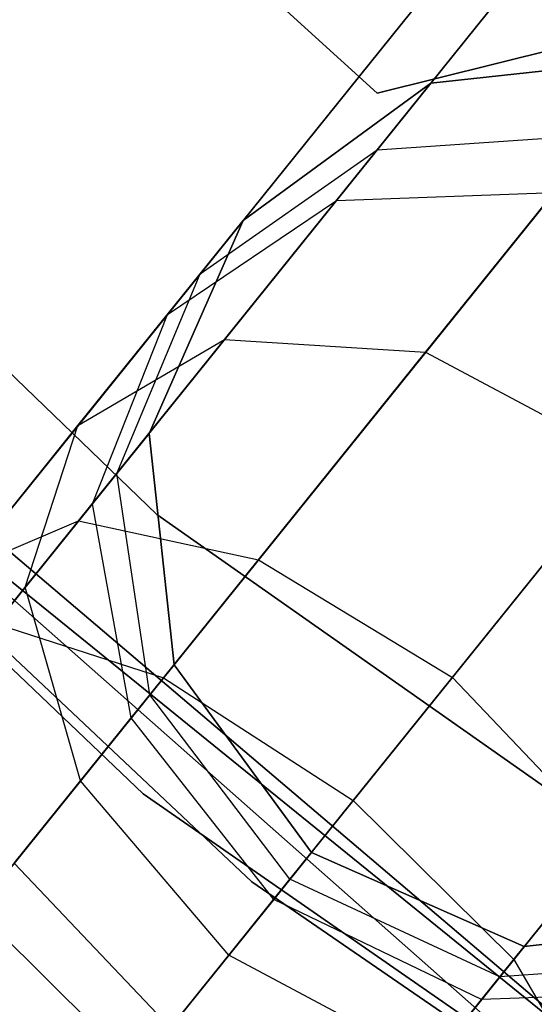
# Model space of a CAD drawing. Extents: x -129 to 129, y -127 to 130.
# Tile 149 of 188: x -39.43 to -38.29, y -47.3 to -45.11. Entities that reach past the tile are written whole.
import ezdxf

# ---------------------------------------------------------------- set-up
doc = ezdxf.new("R2010")
doc.units = 0
doc.header["$LTSCALE"] = 25.4
doc.layers.get('0').update_dxf_attribs({"linetype": 'CONTINUOUS'})

# ---------------------------------------------------------------- blocks, each defined once
blk = doc.blocks.new('NOME_B_PM2_STL')
at = {"color": 0}
for p, q in [((84.2756, -40.9175, 18.9499), (91.0597, -47.4466, 18.9499)), ((91.0597, -47.4466, 17.9499), (84.2756, -40.9175, 17.9499)), ((84.2756, -40.9175, 18.9499), (91.0597, -47.4466, 18.9499)), ((91.0597, -47.4466, 17.9499), (84.2756, -40.9175, 17.9499)), ((91.0293, -48.0681, 540.5779), (84.1506, -41.5271, 540.5779)), ((84.1506, -41.5271, 525.5779), (91.0293, -48.0681, 525.5779)), ((84.1506, -41.5271, 525.5779), (91.0293, -48.0681, 525.5779)), ((91.0293, -48.0681, 540.5779), (84.1506, -41.5271, 540.5779)), ((91.2708, -48.2639, 26.5779), (84.3595, -41.7575, 26.5779)), ((84.3595, -41.7575, 17.0779), (91.2708, -48.2639, 17.0779)), ((84.3595, -41.7575, 17.0779), (91.2708, -48.2639, 17.0779)), ((91.2708, -48.2639, 26.5779), (84.3595, -41.7575, 26.5779)), ((91.5492, -46.5098, 23.0779), (87.3983, -42.7219, 23.0779)), ((87.3983, -42.7219, 21.0779), (91.5492, -46.5098, 21.0779)), ((87.3983, -42.7219, 21.0779), (91.5492, -46.5098, 21.0779)), ((91.5492, -46.5098, 23.0779), (87.3983, -42.7219, 23.0779)), ((91.5492, -46.5098, 699.0779), (87.3983, -42.7219, 699.0779)), ((87.3983, -42.7219, 697.0779), (91.5492, -46.5098, 697.0779)), ((87.3983, -42.7219, 697.0779), (91.5492, -46.5098, 697.0779)), ((91.5492, -46.5098, 699.0779), (87.3983, -42.7219, 699.0779)), ((91.5492, -46.5098, 335.0779), (87.3983, -42.7219, 335.0779)), ((87.3983, -42.7219, 333.0779), (91.5492, -46.5098, 333.0779)), ((87.3983, -42.7219, 333.0779), (91.5492, -46.5098, 333.0779)), ((91.5492, -46.5098, 335.0779), (87.3983, -42.7219, 335.0779)), ((91.5492, -46.5098, 536.0779), (87.3983, -42.7219, 536.0779)), ((87.3983, -42.7219, 534.0779), (91.5492, -46.5098, 534.0779)), ((87.3983, -42.7219, 534.0779), (91.5492, -46.5098, 534.0779)), ((91.5492, -46.5098, 536.0779), (87.3983, -42.7219, 536.0779)), ((92.8112, -49.4664, 702.0779), (85.6982, -43.181, 702.0779)), ((85.6982, -43.181, 692.5779), (92.8112, -49.4664, 692.5779)), ((85.6982, -43.181, 692.5779), (92.8112, -49.4664, 692.5779)), ((92.8112, -49.4664, 702.0779), (85.6982, -43.181, 702.0779)), ((86.5479, -43.9692, 19.0779), (93.7712, -50.1156, 19.0779)), ((93.7712, -50.1156, 20.0779), (86.5479, -43.9692, 20.0779)), ((86.5479, -43.9692, 19.0779), (93.7712, -50.1156, 19.0779)), ((93.7712, -50.1156, 20.0779), (86.5479, -43.9692, 20.0779)), ((93.0919, -44.5052, 524.5779), (61.7457, -83.4592, 524.5779)), ((93.0919, -44.5052, 524.5779), (61.7457, -83.4592, 524.5779)), ((61.7457, -83.4592, 344.5779), (93.0919, -44.5052, 344.5779)), ((61.7457, -83.4592, 344.5779), (93.0919, -44.5052, 344.5779)), ((93.1962, -44.5892, 525.0779), (61.8501, -83.5432, 525.0779)), ((93.1962, -44.5892, 525.0779), (61.8501, -83.5432, 525.0779)), ((93.1962, -44.5892, 524.0779), (61.8501, -83.5432, 524.0779)), ((93.1962, -44.5892, 524.0779), (61.8501, -83.5432, 524.0779)), ((61.8501, -83.5432, 344.0779), (93.1962, -44.5892, 344.0779)), ((61.8501, -83.5432, 344.0779), (93.1962, -44.5892, 344.0779)), ((61.8501, -83.5432, 345.0779), (93.1962, -44.5892, 345.0779)), ((61.8501, -83.5432, 345.0779), (93.1962, -44.5892, 345.0779)), ((93.4814, -44.8187, 525.4439), (62.1352, -83.7727, 525.4439)), ((93.4814, -44.8187, 525.4439), (62.1352, -83.7727, 525.4439)), ((93.4814, -44.8187, 523.7119), (62.1352, -83.7727, 523.7119)), ((93.4814, -44.8187, 523.7119), (62.1352, -83.7727, 523.7119)), ((62.1352, -83.7727, 343.7118), (93.4814, -44.8187, 343.7118)), ((62.1352, -83.7727, 343.7118), (93.4814, -44.8187, 343.7118)), ((62.1352, -83.7727, 345.4439), (93.4814, -44.8187, 345.4439)), ((62.1352, -83.7727, 345.4439), (93.4814, -44.8187, 345.4439)), ((94.9348, -51.0016, 343.5779), (87.5626, -45.0224, 343.5779)), ((87.5626, -45.0224, 328.5779), (94.9348, -51.0016, 328.5779)), ((87.5626, -45.0224, 328.5779), (94.9348, -51.0016, 328.5779)), ((94.9348, -51.0016, 343.5779), (87.5626, -45.0224, 343.5779)), ((93.8709, -45.1321, 523.5779), (62.5248, -84.0862, 523.5779)), ((93.8709, -45.1321, 525.5779), (62.5248, -84.0862, 525.5779)), ((93.8709, -45.1321, 525.5779), (62.5248, -84.0862, 525.5779)), ((93.8709, -45.1321, 523.5779), (62.5248, -84.0862, 523.5779)), ((62.5248, -84.0862, 345.5779), (93.8709, -45.1321, 345.5779)), ((62.5248, -84.0862, 343.5779), (93.8709, -45.1321, 343.5779)), ((62.5248, -84.0862, 343.5779), (93.8709, -45.1321, 343.5779)), ((62.5248, -84.0862, 345.5779), (93.8709, -45.1321, 345.5779)), ((94.2605, -45.4456, 523.7119), (62.9143, -84.3996, 523.7119)), ((94.2605, -45.4456, 523.7119), (62.9143, -84.3996, 523.7119)), ((94.2605, -45.4456, 525.4439), (62.9143, -84.3996, 525.4439)), ((94.2605, -45.4456, 525.4439), (62.9143, -84.3996, 525.4439)), ((62.9143, -84.3996, 345.4439), (94.2605, -45.4456, 345.4439)), ((62.9143, -84.3996, 345.4439), (94.2605, -45.4456, 345.4439)), ((62.9143, -84.3996, 343.7118), (94.2605, -45.4456, 343.7118)), ((62.9143, -84.3996, 343.7118), (94.2605, -45.4456, 343.7118)), ((91.9928, -46.3993, 23.0779), (91.5492, -46.5098, 23.0779)), ((91.5492, -46.5098, 21.0779), (91.9928, -46.3993, 21.0779)), ((91.5492, -46.5098, 21.0779), (91.9928, -46.3993, 21.0779)), ((91.9928, -46.3993, 23.0779), (91.5492, -46.5098, 23.0779)), ((91.9928, -46.3993, 699.0779), (91.5492, -46.5098, 699.0779)), ((91.5492, -46.5098, 697.0779), (91.9928, -46.3993, 697.0779)), ((91.5492, -46.5098, 697.0779), (91.9928, -46.3993, 697.0779)), ((91.9928, -46.3993, 699.0779), (91.5492, -46.5098, 699.0779)), ((91.9928, -46.3993, 335.0779), (91.5492, -46.5098, 335.0779)), ((91.5492, -46.5098, 333.0779), (91.9928, -46.3993, 333.0779)), ((91.5492, -46.5098, 333.0779), (91.9928, -46.3993, 333.0779)), ((91.9928, -46.3993, 335.0779), (91.5492, -46.5098, 335.0779)), ((91.9928, -46.3993, 536.0779), (91.5492, -46.5098, 536.0779)), ((91.5492, -46.5098, 534.0779), (91.9928, -46.3993, 534.0779)), ((91.5492, -46.5098, 534.0779), (91.9928, -46.3993, 534.0779)), ((91.9928, -46.3993, 536.0779), (91.5492, -46.5098, 536.0779)), ((92.1835, -46.4316, 699.0779), (91.6689, -46.4873, 699.0779)), ((91.6689, -46.4873, 534.0779), (92.1835, -46.4316, 534.0779)), ((92.1835, -46.4316, 699.0779), (91.6689, -46.4873, 699.0779)), ((92.1835, -46.4316, 693.5779), (91.6689, -46.4873, 693.5779)), ((92.1835, -46.4316, 693.5779), (91.6689, -46.4873, 693.5779)), ((92.1835, -46.4316, 539.5779), (91.6689, -46.4873, 539.5779)), ((92.1835, -46.4316, 539.5779), (91.6689, -46.4873, 539.5779)), ((91.6689, -46.4873, 534.0779), (92.1835, -46.4316, 534.0779)), ((92.1835, -46.4316, 335.0779), (91.6689, -46.4873, 335.0779)), ((91.6689, -46.4873, 21.0779), (92.1835, -46.4316, 21.0779)), ((92.1835, -46.4316, 335.0779), (91.6689, -46.4873, 335.0779)), ((92.1835, -46.4316, 329.5779), (91.6689, -46.4873, 329.5779)), ((92.1835, -46.4316, 329.5779), (91.6689, -46.4873, 329.5779)), ((92.1835, -46.4316, 25.5779), (91.6689, -46.4873, 25.5779)), ((92.1835, -46.4316, 25.5779), (91.6689, -46.4873, 25.5779)), ((91.6689, -46.4873, 21.0779), (92.1835, -46.4316, 21.0779)), ((91.6689, -46.4873, 699.0779), (91.251, -46.7928, 699.0779)), ((91.251, -46.7928, 534.0779), (91.6689, -46.4873, 534.0779)), ((91.6689, -46.4873, 699.0779), (91.251, -46.7928, 699.0779)), ((91.6689, -46.4873, 693.5779), (91.251, -46.7928, 693.5779)), ((91.6689, -46.4873, 693.5779), (91.251, -46.7928, 693.5779)), ((91.6689, -46.4873, 539.5779), (91.251, -46.7928, 539.5779)), ((91.6689, -46.4873, 539.5779), (91.251, -46.7928, 539.5779)), ((91.251, -46.7928, 534.0779), (91.6689, -46.4873, 534.0779)), ((91.6689, -46.4873, 335.0779), (91.251, -46.7928, 335.0779)), ((91.251, -46.7928, 21.0779), (91.6689, -46.4873, 21.0779)), ((91.6689, -46.4873, 335.0779), (91.251, -46.7928, 335.0779)), ((91.6689, -46.4873, 329.5779), (91.251, -46.7928, 329.5779)), ((91.6689, -46.4873, 329.5779), (91.251, -46.7928, 329.5779)), ((91.6689, -46.4873, 25.5779), (91.251, -46.7928, 25.5779)), ((91.6689, -46.4873, 25.5779), (91.251, -46.7928, 25.5779)), ((91.251, -46.7928, 21.0779), (91.6689, -46.4873, 21.0779)), ((91.4589, -46.7482, 26.8279), (91.6689, -46.4873, 25.5779)), ((91.4589, -46.7482, 26.8279), (91.6689, -46.4873, 25.5779)), ((91.6689, -46.4873, 693.5779), (91.5496, -46.6355, 692.6212)), ((91.6689, -46.4873, 693.5779), (91.5496, -46.6355, 692.6212)), ((91.5496, -46.6355, 540.5345), (91.6689, -46.4873, 539.5779)), ((91.5496, -46.6355, 540.5345), (91.6689, -46.4873, 539.5779)), ((91.6689, -46.4873, 329.5779), (91.5496, -46.6355, 328.6212)), ((91.6689, -46.4873, 329.5779), (91.5496, -46.6355, 328.6212)), ((91.6689, -46.4873, 699.0779), (91.6689, -46.4873, 693.5779)), ((91.6689, -46.4873, 699.0779), (91.6689, -46.4873, 693.5779)), ((91.6689, -46.4873, 539.5779), (91.6689, -46.4873, 534.0779)), ((91.6689, -46.4873, 539.5779), (91.6689, -46.4873, 534.0779)), ((91.6689, -46.4873, 335.0779), (91.6689, -46.4873, 329.5779)), ((91.6689, -46.4873, 335.0779), (91.6689, -46.4873, 329.5779)), ((91.6689, -46.4873, 25.5779), (91.6689, -46.4873, 21.0779)), ((91.6689, -46.4873, 25.5779), (91.6689, -46.4873, 21.0779)), ((91.5492, -46.5098, 23.0779), (91.5492, -46.5098, 21.0779)), ((91.5492, -46.5098, 23.0779), (91.5492, -46.5098, 21.0779)), ((91.5492, -46.5098, 699.0779), (91.5492, -46.5098, 697.0779)), ((91.5492, -46.5098, 699.0779), (91.5492, -46.5098, 697.0779)), ((91.5492, -46.5098, 335.0779), (91.5492, -46.5098, 333.0779)), ((91.5492, -46.5098, 335.0779), (91.5492, -46.5098, 333.0779)), ((91.5492, -46.5098, 536.0779), (91.5492, -46.5098, 534.0779)), ((91.5492, -46.5098, 536.0779), (91.5492, -46.5098, 534.0779)), ((91.5496, -46.6355, 692.6212), (92.0467, -46.6015, 692.4811)), ((91.5496, -46.6355, 692.6212), (92.0467, -46.6015, 692.4811)), ((91.5496, -46.6355, 540.5345), (92.0467, -46.6015, 540.6746)), ((91.5496, -46.6355, 540.5345), (92.0467, -46.6015, 540.6746)), ((91.5496, -46.6355, 328.6212), (92.0467, -46.6015, 328.4811)), ((91.5496, -46.6355, 328.6212), (92.0467, -46.6015, 328.4811)), ((92.0467, -46.6015, 692.4811), (91.6572, -47.0856, 691.5513)), ((92.0467, -46.6015, 692.4811), (91.6572, -47.0856, 691.5513)), ((91.6572, -47.0856, 541.6044), (92.0467, -46.6015, 540.6746)), ((91.6572, -47.0856, 541.6044), (92.0467, -46.6015, 540.6746)), ((92.0467, -46.6015, 328.4811), (91.6572, -47.0856, 327.5513)), ((92.0467, -46.6015, 328.4811), (91.6572, -47.0856, 327.5513)), ((91.1556, -46.9114, 692.8125), (91.5496, -46.6355, 692.6212)), ((91.1556, -46.9114, 692.8125), (91.5496, -46.6355, 692.6212)), ((91.1556, -46.9114, 540.3432), (91.5496, -46.6355, 540.5345)), ((91.1556, -46.9114, 540.3432), (91.5496, -46.6355, 540.5345)), ((91.1556, -46.9114, 328.8125), (91.5496, -46.6355, 328.6212)), ((91.1556, -46.9114, 328.8125), (91.5496, -46.6355, 328.6212)), ((91.5496, -46.6355, 692.6212), (91.2098, -47.0577, 691.8101)), ((91.5496, -46.6355, 692.6212), (91.2098, -47.0577, 691.8101)), ((91.2098, -47.0577, 541.3456), (91.5496, -46.6355, 540.5345)), ((91.2098, -47.0577, 541.3456), (91.5496, -46.6355, 540.5345)), ((91.5496, -46.6355, 328.6212), (91.2098, -47.0577, 327.8101)), ((91.5496, -46.6355, 328.6212), (91.2098, -47.0577, 327.8101)), ((90.8852, -47.4611, 27.7429), (91.4589, -46.7482, 26.8279)), ((90.8852, -47.4611, 27.7429), (91.4589, -46.7482, 26.8279)), ((91.0831, -47.0016, 26.5779), (91.4589, -46.7482, 26.8279)), ((91.0831, -47.0016, 26.5779), (91.4589, -46.7482, 26.8279)), ((91.2851, -47.548, 28.0599), (91.9428, -46.7307, 27.0109)), ((91.2851, -47.548, 28.0599), (91.9428, -46.7307, 27.0109)), ((91.4589, -46.7482, 26.8279), (91.9428, -46.7307, 27.0109)), ((91.4589, -46.7482, 26.8279), (91.9428, -46.7307, 27.0109)), ((91.251, -46.7928, 699.0779), (91.042, -47.2663, 699.0779)), ((91.042, -47.2663, 534.0779), (91.251, -46.7928, 534.0779)), ((91.251, -46.7928, 699.0779), (91.042, -47.2663, 699.0779)), ((91.251, -46.7928, 693.5779), (91.042, -47.2663, 693.5779)), ((91.251, -46.7928, 693.5779), (91.042, -47.2663, 693.5779)), ((91.251, -46.7928, 539.5779), (91.042, -47.2663, 539.5779)), ((91.251, -46.7928, 539.5779), (91.042, -47.2663, 539.5779)), ((91.042, -47.2663, 534.0779), (91.251, -46.7928, 534.0779)), ((91.251, -46.7928, 335.0779), (91.042, -47.2663, 335.0779)), ((91.042, -47.2663, 21.0779), (91.251, -46.7928, 21.0779)), ((91.251, -46.7928, 335.0779), (91.042, -47.2663, 335.0779)), ((91.251, -46.7928, 329.5779), (91.042, -47.2663, 329.5779)), ((91.251, -46.7928, 329.5779), (91.042, -47.2663, 329.5779)), ((91.251, -46.7928, 25.5779), (91.042, -47.2663, 25.5779)), ((91.251, -46.7928, 25.5779), (91.042, -47.2663, 25.5779)), ((91.042, -47.2663, 21.0779), (91.251, -46.7928, 21.0779)), ((91.0831, -47.0016, 26.5779), (91.251, -46.7928, 25.5779)), ((91.0831, -47.0016, 26.5779), (91.251, -46.7928, 25.5779)), ((91.251, -46.7928, 693.5779), (91.1556, -46.9114, 692.8125)), ((91.251, -46.7928, 693.5779), (91.1556, -46.9114, 692.8125)), ((91.1556, -46.9114, 540.3432), (91.251, -46.7928, 539.5779)), ((91.1556, -46.9114, 540.3432), (91.251, -46.7928, 539.5779)), ((91.251, -46.7928, 329.5779), (91.1556, -46.9114, 328.8125)), ((91.251, -46.7928, 329.5779), (91.1556, -46.9114, 328.8125)), ((91.251, -46.7928, 699.0779), (91.251, -46.7928, 693.5779)), ((91.251, -46.7928, 699.0779), (91.251, -46.7928, 693.5779)), ((91.251, -46.7928, 539.5779), (91.251, -46.7928, 534.0779)), ((91.251, -46.7928, 539.5779), (91.251, -46.7928, 534.0779)), ((91.251, -46.7928, 335.0779), (91.251, -46.7928, 329.5779)), ((91.251, -46.7928, 335.0779), (91.251, -46.7928, 329.5779)), ((91.251, -46.7928, 25.5779), (91.251, -46.7928, 21.0779)), ((91.251, -46.7928, 25.5779), (91.251, -46.7928, 21.0779)), ((91.1556, -46.9114, 692.8125), (90.8838, -47.2492, 692.1636)), ((91.1556, -46.9114, 692.8125), (90.8838, -47.2492, 692.1636)), ((90.8838, -47.2492, 540.9921), (91.1556, -46.9114, 540.3432)), ((90.8838, -47.2492, 540.9921), (91.1556, -46.9114, 540.3432)), ((91.1556, -46.9114, 328.8125), (90.8838, -47.2492, 328.1636)), ((91.1556, -46.9114, 328.8125), (90.8838, -47.2492, 328.1636)), ((90.9704, -47.3553, 693.0038), (91.1556, -46.9114, 692.8125)), ((90.9704, -47.3553, 693.0038), (91.1556, -46.9114, 692.8125)), ((90.9704, -47.3553, 540.1519), (91.1556, -46.9114, 540.3432)), ((90.9704, -47.3553, 540.1519), (91.1556, -46.9114, 540.3432)), ((90.9704, -47.3553, 329.0038), (91.1556, -46.9114, 328.8125)), ((90.9704, -47.3553, 329.0038), (91.1556, -46.9114, 328.8125)), ((91.7167, -47.8093, 28.1759), (92.4051, -46.9538, 27.0779)), ((91.7167, -47.8093, 28.1759), (92.4051, -46.9538, 27.0779)), ((90.6241, -47.5719, 27.3099), (91.0831, -47.0016, 26.5779)), ((90.6241, -47.5719, 27.3099), (91.0831, -47.0016, 26.5779)), ((90.916, -47.4229, 26.3279), (91.0831, -47.0016, 26.5779)), ((90.916, -47.4229, 26.3279), (91.0831, -47.0016, 26.5779)), ((91.2098, -47.0577, 691.8101), (90.7014, -47.6896, 691.2682)), ((91.2098, -47.0577, 691.8101), (90.7014, -47.6896, 691.2682)), ((90.7014, -47.6896, 541.8876), (91.2098, -47.0577, 541.3456)), ((90.7014, -47.6896, 541.8876), (91.2098, -47.0577, 541.3456)), ((91.2098, -47.0577, 327.8101), (90.7014, -47.6896, 327.2682)), ((91.2098, -47.0577, 327.8101), (90.7014, -47.6896, 327.2682)), ((90.8838, -47.2492, 692.1636), (91.2098, -47.0577, 691.8101)), ((90.8838, -47.2492, 692.1636), (91.2098, -47.0577, 691.8101)), ((90.8838, -47.2492, 540.9921), (91.2098, -47.0577, 541.3456)), ((90.8838, -47.2492, 540.9921), (91.2098, -47.0577, 541.3456)), ((90.8838, -47.2492, 328.1636), (91.2098, -47.0577, 327.8101)), ((90.8838, -47.2492, 328.1636), (91.2098, -47.0577, 327.8101)), ((91.2098, -47.0577, 691.8101), (91.6572, -47.0856, 691.5513)), ((91.2098, -47.0577, 691.8101), (91.6572, -47.0856, 691.5513)), ((91.2098, -47.0577, 541.3456), (91.6572, -47.0856, 541.6044)), ((91.2098, -47.0577, 541.3456), (91.6572, -47.0856, 541.6044)), ((91.2098, -47.0577, 327.8101), (91.6572, -47.0856, 327.5513)), ((91.2098, -47.0577, 327.8101), (91.6572, -47.0856, 327.5513)), ((91.6572, -47.0856, 691.5513), (91.0743, -47.81, 690.93)), ((91.6572, -47.0856, 691.5513), (91.0743, -47.81, 690.93)), ((91.0743, -47.81, 542.2257), (91.6572, -47.0856, 541.6044)), ((91.0743, -47.81, 542.2257), (91.6572, -47.0856, 541.6044)), ((91.6572, -47.0856, 327.5513), (91.0743, -47.81, 326.93)), ((91.6572, -47.0856, 327.5513), (91.0743, -47.81, 326.93)), ((91.6572, -47.0856, 691.5513), (92.1062, -47.3252, 691.4565)), ((91.6572, -47.0856, 691.5513), (92.1062, -47.3252, 691.4565)), ((91.6572, -47.0856, 541.6044), (92.1062, -47.3252, 541.6992)), ((91.6572, -47.0856, 541.6044), (92.1062, -47.3252, 541.6992)), ((91.6572, -47.0856, 327.5513), (92.1062, -47.3252, 327.4565)), ((91.6572, -47.0856, 327.5513), (92.1062, -47.3252, 327.4565)), ((90.8838, -47.2492, 692.1636), (90.477, -47.7547, 691.7301)), ((90.8838, -47.2492, 692.1636), (90.477, -47.7547, 691.7301)), ((90.477, -47.7547, 541.4256), (90.8838, -47.2492, 540.9921)), ((90.477, -47.7547, 541.4256), (90.8838, -47.2492, 540.9921)), ((90.8838, -47.2492, 328.1636), (90.477, -47.7547, 327.7301)), ((90.8838, -47.2492, 328.1636), (90.477, -47.7547, 327.7301)), ((90.7665, -47.6086, 692.5172), (90.8838, -47.2492, 692.1636)), ((90.7665, -47.6086, 692.5172), (90.8838, -47.2492, 692.1636)), ((90.7665, -47.6086, 540.6385), (90.8838, -47.2492, 540.9921)), ((90.7665, -47.6086, 540.6385), (90.8838, -47.2492, 540.9921)), ((90.7665, -47.6086, 328.5172), (90.8838, -47.2492, 328.1636)), ((90.7665, -47.6086, 328.5172), (90.8838, -47.2492, 328.1636)), ((90.916, -47.4229, 26.3279), (91.042, -47.2663, 25.5779)), ((90.916, -47.4229, 26.3279), (91.042, -47.2663, 25.5779)), ((91.042, -47.2663, 693.5779), (90.9704, -47.3553, 693.0038)), ((91.042, -47.2663, 693.5779), (90.9704, -47.3553, 693.0038)), ((90.9704, -47.3553, 540.1519), (91.042, -47.2663, 539.5779)), ((90.9704, -47.3553, 540.1519), (91.042, -47.2663, 539.5779)), ((91.042, -47.2663, 329.5779), (90.9704, -47.3553, 329.0038)), ((91.042, -47.2663, 329.5779), (90.9704, -47.3553, 329.0038)), ((91.042, -47.2663, 699.0779), (91.0976, -47.781, 699.0779)), ((91.0976, -47.781, 534.0779), (91.042, -47.2663, 534.0779)), ((91.042, -47.2663, 699.0779), (91.0976, -47.781, 699.0779)), ((91.042, -47.2663, 699.0779), (91.042, -47.2663, 693.5779)), ((91.042, -47.2663, 693.5779), (91.0976, -47.781, 693.5779)), ((91.042, -47.2663, 699.0779), (91.042, -47.2663, 693.5779)), ((91.042, -47.2663, 693.5779), (91.0976, -47.781, 693.5779)), ((91.042, -47.2663, 539.5779), (91.0976, -47.781, 539.5779)), ((91.042, -47.2663, 539.5779), (91.0976, -47.781, 539.5779)), ((91.042, -47.2663, 539.5779), (91.042, -47.2663, 534.0779)), ((91.0976, -47.781, 534.0779), (91.042, -47.2663, 534.0779)), ((91.042, -47.2663, 539.5779), (91.042, -47.2663, 534.0779)), ((91.042, -47.2663, 335.0779), (91.0976, -47.781, 335.0779)), ((91.0976, -47.781, 21.0779), (91.042, -47.2663, 21.0779)), ((91.042, -47.2663, 335.0779), (91.0976, -47.781, 335.0779)), ((91.042, -47.2663, 335.0779), (91.042, -47.2663, 329.5779)), ((91.042, -47.2663, 329.5779), (91.0976, -47.781, 329.5779)), ((91.042, -47.2663, 335.0779), (91.042, -47.2663, 329.5779)), ((91.042, -47.2663, 329.5779), (91.0976, -47.781, 329.5779)), ((91.042, -47.2663, 25.5779), (91.0976, -47.781, 25.5779)), ((91.042, -47.2663, 25.5779), (91.0976, -47.781, 25.5779)), ((91.042, -47.2663, 25.5779), (91.042, -47.2663, 21.0779)), ((91.0976, -47.781, 21.0779), (91.042, -47.2663, 21.0779)), ((91.042, -47.2663, 25.5779), (91.042, -47.2663, 21.0779)), ((92.1062, -47.3252, 691.4565), (91.496, -48.0835, 690.8062)), ((92.1062, -47.3252, 691.4565), (91.496, -48.0835, 690.8062)), ((91.496, -48.0835, 542.3495), (92.1062, -47.3252, 541.6992)), ((91.496, -48.0835, 542.3495), (92.1062, -47.3252, 541.6992)), ((92.1062, -47.3252, 327.4565), (91.496, -48.0835, 326.8062)), ((92.1062, -47.3252, 327.4565), (91.496, -48.0835, 326.8062)), ((90.9704, -47.3553, 693.0038), (90.7665, -47.6086, 692.5172)), ((90.9704, -47.3553, 693.0038), (90.7665, -47.6086, 692.5172)), ((90.7665, -47.6086, 540.6385), (90.9704, -47.3553, 540.1519)), ((90.7665, -47.6086, 540.6385), (90.9704, -47.3553, 540.1519)), ((90.9704, -47.3553, 329.0038), (90.7665, -47.6086, 328.5172)), ((90.9704, -47.3553, 329.0038), (90.7665, -47.6086, 328.5172)), ((91.0435, -47.8482, 693.1439), (90.9704, -47.3553, 693.0038)), ((91.0435, -47.8482, 693.1439), (90.9704, -47.3553, 693.0038)), ((91.0435, -47.8482, 540.0118), (90.9704, -47.3553, 540.1519)), ((91.0435, -47.8482, 540.0118), (90.9704, -47.3553, 540.1519)), ((91.0435, -47.8482, 329.1439), (90.9704, -47.3553, 329.0038)), ((91.0435, -47.8482, 329.1439), (90.9704, -47.3553, 329.0038)), ((90.5718, -47.8507, 26.8769), (90.916, -47.4229, 26.3279)), ((90.5718, -47.8507, 26.8769), (90.916, -47.4229, 26.3279)), ((91.0024, -47.8993, 26.1448), (90.916, -47.4229, 26.3279)), ((91.0024, -47.8993, 26.1448), (90.916, -47.4229, 26.3279)), ((91.0597, -47.4466, 18.9499), (98.761, -52.8635, 18.9499)), ((98.761, -52.8635, 17.9499), (91.0597, -47.4466, 17.9499)), ((91.0597, -47.4466, 18.9499), (98.761, -52.8635, 18.9499)), ((91.0597, -47.4466, 18.9499), (91.0597, -47.4466, 17.9499)), ((98.761, -52.8635, 17.9499), (91.0597, -47.4466, 17.9499)), ((91.0597, -47.4466, 18.9499), (91.0597, -47.4466, 17.9499)), ((90.1016, -48.435, 28.0779), (90.8852, -47.4611, 27.7429)), ((90.1016, -48.435, 28.0779), (90.8852, -47.4611, 27.7429)), ((90.6241, -47.5719, 27.3099), (90.8852, -47.4611, 27.7429)), ((90.6241, -47.5719, 27.3099), (90.8852, -47.4611, 27.7429)), ((90.8852, -47.4611, 27.7429), (91.2851, -47.548, 28.0599)), ((90.8852, -47.4611, 27.7429), (91.2851, -47.548, 28.0599)), ((90.3867, -48.6644, 28.4439), (91.2851, -47.548, 28.0599)), ((90.3867, -48.6644, 28.4439), (91.2851, -47.548, 28.0599)), ((91.2851, -47.548, 28.0599), (91.7167, -47.8093, 28.1759)), ((91.2851, -47.548, 28.0599), (91.7167, -47.8093, 28.1759)), ((90.7665, -47.6086, 692.5172), (90.4614, -47.9878, 692.192)), ((90.7665, -47.6086, 692.5172), (90.4614, -47.9878, 692.192)), ((90.4614, -47.9878, 540.9637), (90.7665, -47.6086, 540.6385)), ((90.4614, -47.9878, 540.9637), (90.7665, -47.6086, 540.6385)), ((90.7665, -47.6086, 328.5172), (90.4614, -47.9878, 328.192)), ((90.7665, -47.6086, 328.5172), (90.4614, -47.9878, 328.192)), ((90.8894, -48.0397, 692.776), (90.7665, -47.6086, 692.5172)), ((90.8894, -48.0397, 692.776), (90.7665, -47.6086, 692.5172)), ((90.8894, -48.0397, 540.3797), (90.7665, -47.6086, 540.6385)), ((90.8894, -48.0397, 540.3797), (90.7665, -47.6086, 540.6385)), ((90.8894, -48.0397, 328.776), (90.7665, -47.6086, 328.5172)), ((90.8894, -48.0397, 328.776), (90.7665, -47.6086, 328.5172)), ((90.7014, -47.6896, 691.2682), (91.0743, -47.81, 690.93)), ((90.7014, -47.6896, 691.2682), (91.0743, -47.81, 690.93)), ((90.7014, -47.6896, 541.8876), (91.0743, -47.81, 542.2257)), ((90.7014, -47.6896, 541.8876), (91.0743, -47.81, 542.2257)), ((90.7014, -47.6896, 327.2682), (91.0743, -47.81, 326.93)), ((90.7014, -47.6896, 327.2682), (91.0743, -47.81, 326.93)), ((92.4363, -47.7125, 691.5513), (91.8534, -48.4369, 690.93)), ((92.4363, -47.7125, 691.5513), (91.8534, -48.4369, 690.93)), ((91.8534, -48.4369, 542.2257), (92.4363, -47.7125, 541.6044)), ((91.8534, -48.4369, 542.2257), (92.4363, -47.7125, 541.6044)), ((92.4363, -47.7125, 327.5513), (91.8534, -48.4369, 326.93)), ((92.4363, -47.7125, 327.5513), (91.8534, -48.4369, 326.93)), ((91.0024, -47.8993, 26.1448), (91.0976, -47.781, 25.5779)), ((91.0024, -47.8993, 26.1448), (91.0976, -47.781, 25.5779)), ((91.0976, -47.781, 693.5779), (91.0435, -47.8482, 693.1439)), ((91.0976, -47.781, 693.5779), (91.0435, -47.8482, 693.1439)), ((91.0435, -47.8482, 540.0118), (91.0976, -47.781, 539.5779)), ((91.0435, -47.8482, 540.0118), (91.0976, -47.781, 539.5779)), ((91.0976, -47.781, 329.5779), (91.0435, -47.8482, 329.1439)), ((91.0976, -47.781, 329.5779), (91.0435, -47.8482, 329.1439)), ((91.0976, -47.781, 699.0779), (91.4032, -48.1988, 699.0779)), ((91.4032, -48.1988, 534.0779), (91.0976, -47.781, 534.0779)), ((91.0976, -47.781, 699.0779), (91.4032, -48.1988, 699.0779)), ((91.0976, -47.781, 699.0779), (91.0976, -47.781, 693.5779)), ((91.0976, -47.781, 693.5779), (91.4032, -48.1988, 693.5779)), ((91.0976, -47.781, 699.0779), (91.0976, -47.781, 693.5779)), ((91.0976, -47.781, 693.5779), (91.4032, -48.1988, 693.5779)), ((91.0976, -47.781, 539.5779), (91.4032, -48.1988, 539.5779)), ((91.0976, -47.781, 539.5779), (91.4032, -48.1988, 539.5779)), ((91.0976, -47.781, 539.5779), (91.0976, -47.781, 534.0779)), ((91.4032, -48.1988, 534.0779), (91.0976, -47.781, 534.0779)), ((91.0976, -47.781, 539.5779), (91.0976, -47.781, 534.0779)), ((91.0976, -47.781, 335.0779), (91.4032, -48.1988, 335.0779)), ((91.4032, -48.1988, 21.0779), (91.0976, -47.781, 21.0779)), ((91.0976, -47.781, 335.0779), (91.4032, -48.1988, 335.0779)), ((91.0976, -47.781, 335.0779), (91.0976, -47.781, 329.5779)), ((91.0976, -47.781, 329.5779), (91.4032, -48.1988, 329.5779)), ((91.0976, -47.781, 335.0779), (91.0976, -47.781, 329.5779)), ((91.0976, -47.781, 329.5779), (91.4032, -48.1988, 329.5779)), ((91.0976, -47.781, 25.5779), (91.4032, -48.1988, 25.5779)), ((91.0976, -47.781, 25.5779), (91.4032, -48.1988, 25.5779)), ((91.0976, -47.781, 25.5779), (91.0976, -47.781, 21.0779)), ((91.4032, -48.1988, 21.0779), (91.0976, -47.781, 21.0779)), ((91.0976, -47.781, 25.5779), (91.0976, -47.781, 21.0779)), ((91.0743, -47.81, 690.93), (90.3867, -48.6644, 690.7119)), ((91.0743, -47.81, 690.93), (90.3867, -48.6644, 690.7119)), ((90.3867, -48.6644, 542.4439), (91.0743, -47.81, 542.2257)), ((90.3867, -48.6644, 542.4439), (91.0743, -47.81, 542.2257)), ((91.0743, -47.81, 326.93), (90.3867, -48.6644, 326.7119)), ((91.0743, -47.81, 326.93), (90.3867, -48.6644, 326.7119)), ((90.7763, -48.9779, 28.5779), (91.7167, -47.8093, 28.1759)), ((90.7763, -48.9779, 28.5779), (91.7167, -47.8093, 28.1759)), ((91.0743, -47.81, 690.93), (91.496, -48.0835, 690.8062)), ((91.0743, -47.81, 690.93), (91.496, -48.0835, 690.8062)), ((91.0743, -47.81, 542.2257), (91.496, -48.0835, 542.3495)), ((91.0743, -47.81, 542.2257), (91.496, -48.0835, 542.3495)), ((91.0743, -47.81, 326.93), (91.496, -48.0835, 326.8062)), ((91.0743, -47.81, 326.93), (91.496, -48.0835, 326.8062)), ((91.7167, -47.8093, 28.1759), (92.0642, -48.1749, 28.0599)), ((91.7167, -47.8093, 28.1759), (92.0642, -48.1749, 28.0599)), ((91.0435, -47.8482, 693.1439), (90.8894, -48.0397, 692.776)), ((91.0435, -47.8482, 693.1439), (90.8894, -48.0397, 692.776)), ((90.8894, -48.0397, 540.3797), (91.0435, -47.8482, 540.0118)), ((90.8894, -48.0397, 540.3797), (91.0435, -47.8482, 540.0118)), ((91.0435, -47.8482, 329.1439), (90.8894, -48.0397, 328.776)), ((91.0435, -47.8482, 329.1439), (90.8894, -48.0397, 328.776)), ((91.3555, -48.2581, 693.1952), (91.0435, -47.8482, 693.1439)), ((91.3555, -48.2581, 693.1952), (91.0435, -47.8482, 693.1439)), ((91.3555, -48.2581, 539.9606), (91.0435, -47.8482, 540.0118)), ((91.3555, -48.2581, 539.9606), (91.0435, -47.8482, 540.0118)), ((91.3555, -48.2581, 329.1952), (91.0435, -47.8482, 329.1439)), ((91.3555, -48.2581, 329.1952), (91.0435, -47.8482, 329.1439)), ((90.7422, -48.2227, 26.5599), (91.0024, -47.8993, 26.1448)), ((90.7422, -48.2227, 26.5599), (91.0024, -47.8993, 26.1448)), ((91.3192, -48.3032, 26.0779), (91.0024, -47.8993, 26.1448)), ((91.3192, -48.3032, 26.0779), (91.0024, -47.8993, 26.1448)), ((90.8894, -48.0397, 692.776), (90.6588, -48.3264, 692.5302)), ((90.8894, -48.0397, 692.776), (90.6588, -48.3264, 692.5302)), ((90.6588, -48.3264, 540.6255), (90.8894, -48.0397, 540.3797)), ((90.6588, -48.3264, 540.6255), (90.8894, -48.0397, 540.3797)), ((90.8894, -48.0397, 328.776), (90.6588, -48.3264, 328.5302)), ((90.8894, -48.0397, 328.776), (90.6588, -48.3264, 328.5302)), ((91.2196, -48.427, 692.8708), (90.8894, -48.0397, 692.776)), ((91.2196, -48.427, 692.8708), (90.8894, -48.0397, 692.776)), ((91.2196, -48.427, 540.285), (90.8894, -48.0397, 540.3797)), ((91.2196, -48.427, 540.285), (90.8894, -48.0397, 540.3797)), ((91.2196, -48.427, 328.8708), (90.8894, -48.0397, 328.776)), ((91.2196, -48.427, 328.8708), (90.8894, -48.0397, 328.776)), ((91.496, -48.0835, 690.8062), (90.7763, -48.9779, 690.5779)), ((91.496, -48.0835, 690.8062), (90.7763, -48.9779, 690.5779)), ((90.7763, -48.9779, 542.5779), (91.496, -48.0835, 542.3495)), ((90.7763, -48.9779, 542.5779), (91.496, -48.0835, 542.3495)), ((91.496, -48.0835, 326.8062), (90.7763, -48.9779, 326.5779)), ((91.496, -48.0835, 326.8062), (90.7763, -48.9779, 326.5779)), ((98.8257, -53.4824, 540.5779), (91.0293, -48.0681, 540.5779)), ((91.0293, -48.0681, 525.5779), (98.8257, -53.4824, 525.5779)), ((91.0293, -48.0681, 525.5779), (98.8257, -53.4824, 525.5779)), ((91.0293, -48.0681, 525.5779), (91.0293, -48.0681, 540.5779)), ((98.8257, -53.4824, 540.5779), (91.0293, -48.0681, 540.5779)), ((91.0293, -48.0681, 525.5779), (91.0293, -48.0681, 540.5779)), ((91.496, -48.0835, 690.8062), (91.8534, -48.4369, 690.93)), ((91.496, -48.0835, 690.8062), (91.8534, -48.4369, 690.93)), ((91.496, -48.0835, 542.3495), (91.8534, -48.4369, 542.2257)), ((91.496, -48.0835, 542.3495), (91.8534, -48.4369, 542.2257)), ((91.496, -48.0835, 326.8062), (91.8534, -48.4369, 326.93)), ((91.496, -48.0835, 326.8062), (91.8534, -48.4369, 326.93)), ((91.1658, -49.2914, 28.4439), (92.0642, -48.1749, 28.0599)), ((91.1658, -49.2914, 28.4439), (92.0642, -48.1749, 28.0599)), ((91.4032, -48.1988, 25.5779), (91.3192, -48.3032, 26.0779)), ((91.4032, -48.1988, 25.5779), (91.3192, -48.3032, 26.0779)), ((91.3555, -48.2581, 693.1952), (91.4032, -48.1988, 693.5779)), ((91.3555, -48.2581, 693.1952), (91.4032, -48.1988, 693.5779)), ((91.4032, -48.1988, 539.5779), (91.3555, -48.2581, 539.9606)), ((91.4032, -48.1988, 539.5779), (91.3555, -48.2581, 539.9606)), ((91.3555, -48.2581, 329.1952), (91.4032, -48.1988, 329.5779)), ((91.3555, -48.2581, 329.1952), (91.4032, -48.1988, 329.5779)), ((91.4032, -48.1988, 699.0779), (91.8767, -48.4079, 699.0779)), ((91.8767, -48.4079, 534.0779), (91.4032, -48.1988, 534.0779)), ((91.4032, -48.1988, 699.0779), (91.8767, -48.4079, 699.0779)), ((91.4032, -48.1988, 699.0779), (91.4032, -48.1988, 693.5779)), ((91.4032, -48.1988, 693.5779), (91.8767, -48.4079, 693.5779)), ((91.4032, -48.1988, 699.0779), (91.4032, -48.1988, 693.5779)), ((91.4032, -48.1988, 693.5779), (91.8767, -48.4079, 693.5779)), ((91.4032, -48.1988, 539.5779), (91.8767, -48.4079, 539.5779)), ((91.4032, -48.1988, 539.5779), (91.8767, -48.4079, 539.5779)), ((91.4032, -48.1988, 539.5779), (91.4032, -48.1988, 534.0779)), ((91.8767, -48.4079, 534.0779), (91.4032, -48.1988, 534.0779)), ((91.4032, -48.1988, 539.5779), (91.4032, -48.1988, 534.0779)), ((91.4032, -48.1988, 335.0779), (91.8767, -48.4079, 335.0779)), ((91.8767, -48.4079, 21.0779), (91.4032, -48.1988, 21.0779)), ((91.4032, -48.1988, 335.0779), (91.8767, -48.4079, 335.0779)), ((91.4032, -48.1988, 335.0779), (91.4032, -48.1988, 329.5779)), ((91.4032, -48.1988, 329.5779), (91.8767, -48.4079, 329.5779)), ((91.4032, -48.1988, 335.0779), (91.4032, -48.1988, 329.5779)), ((91.4032, -48.1988, 329.5779), (91.8767, -48.4079, 329.5779)), ((91.4032, -48.1988, 25.5779), (91.8767, -48.4079, 25.5779)), ((91.4032, -48.1988, 25.5779), (91.8767, -48.4079, 25.5779)), ((91.4032, -48.1988, 25.5779), (91.4032, -48.1988, 21.0779)), ((91.8767, -48.4079, 21.0779), (91.4032, -48.1988, 21.0779)), ((91.4032, -48.1988, 25.5779), (91.4032, -48.1988, 21.0779)), ((91.0897, -48.5884, 26.4439), (90.7422, -48.2227, 26.5599)), ((91.0897, -48.5884, 26.4439), (90.7422, -48.2227, 26.5599)), ((91.2196, -48.427, 692.8708), (91.3555, -48.2581, 693.1952)), ((91.2196, -48.427, 692.8708), (91.3555, -48.2581, 693.1952)), ((91.3555, -48.2581, 539.9606), (91.2196, -48.427, 540.285)), ((91.3555, -48.2581, 539.9606), (91.2196, -48.427, 540.285)), ((91.2196, -48.427, 328.8708), (91.3555, -48.2581, 329.1952)), ((91.2196, -48.427, 328.8708), (91.3555, -48.2581, 329.1952)), ((91.8226, -48.4752, 693.1439), (91.3555, -48.2581, 693.1952)), ((91.8226, -48.4752, 693.1439), (91.3555, -48.2581, 693.1952)), ((91.8226, -48.4752, 540.0118), (91.3555, -48.2581, 539.9606)), ((91.8226, -48.4752, 540.0118), (91.3555, -48.2581, 539.9606)), ((91.8226, -48.4752, 329.1439), (91.3555, -48.2581, 329.1952)), ((91.8226, -48.4752, 329.1439), (91.3555, -48.2581, 329.1952)), ((99.0944, -53.639, 26.5779), (91.2708, -48.2639, 26.5779)), ((91.2708, -48.2639, 17.0779), (99.0944, -53.639, 17.0779)), ((91.2708, -48.2639, 17.0779), (99.0944, -53.639, 17.0779)), ((91.2708, -48.2639, 17.0779), (91.2708, -48.2639, 26.5779)), ((99.0944, -53.639, 26.5779), (91.2708, -48.2639, 26.5779)), ((91.2708, -48.2639, 17.0779), (91.2708, -48.2639, 26.5779)), ((91.3192, -48.3032, 26.0779), (91.0897, -48.5884, 26.4439)), ((91.3192, -48.3032, 26.0779), (91.0897, -48.5884, 26.4439)), ((91.7815, -48.5263, 26.1448), (91.3192, -48.3032, 26.0779)), ((91.7815, -48.5263, 26.1448), (91.3192, -48.3032, 26.0779)), ((91.0162, -48.6798, 692.654), (90.6588, -48.3264, 692.5302)), ((91.0162, -48.6798, 692.654), (90.6588, -48.3264, 692.5302)), ((91.0162, -48.6798, 540.5018), (90.6588, -48.3264, 540.6255)), ((91.0162, -48.6798, 540.5018), (90.6588, -48.3264, 540.6255)), ((91.0162, -48.6798, 328.654), (90.6588, -48.3264, 328.5302)), ((91.0162, -48.6798, 328.654), (90.6588, -48.3264, 328.5302)), ((91.8767, -48.4079, 699.0779), (92.3914, -48.3522, 699.0779)), ((92.3914, -48.3522, 534.0779), (91.8767, -48.4079, 534.0779)), ((91.8767, -48.4079, 699.0779), (92.3914, -48.3522, 699.0779)), ((91.8767, -48.4079, 693.5779), (92.3914, -48.3522, 693.5779)), ((91.8767, -48.4079, 693.5779), (92.3914, -48.3522, 693.5779)), ((91.8767, -48.4079, 539.5779), (92.3914, -48.3522, 539.5779)), ((91.8767, -48.4079, 539.5779), (92.3914, -48.3522, 539.5779)), ((92.3914, -48.3522, 534.0779), (91.8767, -48.4079, 534.0779)), ((91.8767, -48.4079, 335.0779), (92.3914, -48.3522, 335.0779)), ((92.3914, -48.3522, 21.0779), (91.8767, -48.4079, 21.0779)), ((91.8767, -48.4079, 335.0779), (92.3914, -48.3522, 335.0779)), ((91.8767, -48.4079, 329.5779), (92.3914, -48.3522, 329.5779)), ((91.8767, -48.4079, 329.5779), (92.3914, -48.3522, 329.5779)), ((91.8767, -48.4079, 25.5779), (92.3914, -48.3522, 25.5779)), ((91.8767, -48.4079, 25.5779), (92.3914, -48.3522, 25.5779)), ((92.3914, -48.3522, 21.0779), (91.8767, -48.4079, 21.0779)), ((91.7815, -48.5263, 26.1448), (91.8767, -48.4079, 25.5779)), ((91.7815, -48.5263, 26.1448), (91.8767, -48.4079, 25.5779)), ((91.8767, -48.4079, 693.5779), (91.8226, -48.4752, 693.1439)), ((91.8767, -48.4079, 693.5779), (91.8226, -48.4752, 693.1439)), ((91.8226, -48.4752, 540.0118), (91.8767, -48.4079, 539.5779)), ((91.8226, -48.4752, 540.0118), (91.8767, -48.4079, 539.5779)), ((91.8767, -48.4079, 329.5779), (91.8226, -48.4752, 329.1439)), ((91.8767, -48.4079, 329.5779), (91.8226, -48.4752, 329.1439)), ((91.8767, -48.4079, 699.0779), (91.8767, -48.4079, 693.5779)), ((91.8767, -48.4079, 699.0779), (91.8767, -48.4079, 693.5779)), ((91.8767, -48.4079, 539.5779), (91.8767, -48.4079, 534.0779)), ((91.8767, -48.4079, 539.5779), (91.8767, -48.4079, 534.0779)), ((91.8767, -48.4079, 335.0779), (91.8767, -48.4079, 329.5779)), ((91.8767, -48.4079, 335.0779), (91.8767, -48.4079, 329.5779)), ((91.8767, -48.4079, 25.5779), (91.8767, -48.4079, 21.0779)), ((91.8767, -48.4079, 25.5779), (91.8767, -48.4079, 21.0779)), ((91.0162, -48.6798, 692.654), (91.2196, -48.427, 692.8708)), ((91.0162, -48.6798, 692.654), (91.2196, -48.427, 692.8708)), ((91.2196, -48.427, 540.285), (91.0162, -48.6798, 540.5018)), ((91.2196, -48.427, 540.285), (91.0162, -48.6798, 540.5018)), ((91.0162, -48.6798, 328.654), (91.2196, -48.427, 328.8708)), ((91.0162, -48.6798, 328.654), (91.2196, -48.427, 328.8708)), ((91.6685, -48.6667, 692.776), (91.2196, -48.427, 692.8708)), ((91.6685, -48.6667, 692.776), (91.2196, -48.427, 692.8708)), ((91.6685, -48.6667, 540.3797), (91.2196, -48.427, 540.285)), ((91.6685, -48.6667, 540.3797), (91.2196, -48.427, 540.285)), ((91.6685, -48.6667, 328.776), (91.2196, -48.427, 328.8708)), ((91.6685, -48.6667, 328.776), (91.2196, -48.427, 328.8708)), ((91.8534, -48.4369, 690.93), (91.1658, -49.2914, 690.7119)), ((91.8534, -48.4369, 690.93), (91.1658, -49.2914, 690.7119)), ((91.1658, -49.2914, 542.4439), (91.8534, -48.4369, 542.2257)), ((91.1658, -49.2914, 542.4439), (91.8534, -48.4369, 542.2257)), ((91.8534, -48.4369, 326.93), (91.1658, -49.2914, 326.7119)), ((91.8534, -48.4369, 326.93), (91.1658, -49.2914, 326.7119)), ((92.3198, -48.4412, 693.0038), (91.8226, -48.4752, 693.1439)), ((92.3198, -48.4412, 693.0038), (91.8226, -48.4752, 693.1439)), ((92.3198, -48.4412, 540.1519), (91.8226, -48.4752, 540.0118)), ((92.3198, -48.4412, 540.1519), (91.8226, -48.4752, 540.0118)), ((92.3198, -48.4412, 329.0038), (91.8226, -48.4752, 329.1439)), ((92.3198, -48.4412, 329.0038), (91.8226, -48.4752, 329.1439)), ((91.8534, -48.4369, 690.93), (92.0508, -48.7755, 691.2682)), ((91.8534, -48.4369, 690.93), (92.0508, -48.7755, 691.2682)), ((91.8534, -48.4369, 542.2257), (92.0508, -48.7755, 541.8876)), ((91.8534, -48.4369, 542.2257), (92.0508, -48.7755, 541.8876)), ((91.8534, -48.4369, 326.93), (92.0508, -48.7755, 327.2682)), ((91.8534, -48.4369, 326.93), (92.0508, -48.7755, 327.2682)), ((91.8226, -48.4752, 693.1439), (91.6685, -48.6667, 692.776)), ((91.8226, -48.4752, 693.1439), (91.6685, -48.6667, 692.776)), ((91.6685, -48.6667, 540.3797), (91.8226, -48.4752, 540.0118)), ((91.6685, -48.6667, 540.3797), (91.8226, -48.4752, 540.0118)), ((91.8226, -48.4752, 329.1439), (91.6685, -48.6667, 328.776)), ((91.8226, -48.4752, 329.1439), (91.6685, -48.6667, 328.776)), ((92.2654, -48.5088, 26.3279), (91.7815, -48.5263, 26.1448)), ((92.2654, -48.5088, 26.3279), (91.7815, -48.5263, 26.1448)), ((91.5213, -48.8496, 26.5599), (91.7815, -48.5263, 26.1448)), ((91.5213, -48.8496, 26.5599), (91.7815, -48.5263, 26.1448))]:
    blk.add_line(p, q, dxfattribs=at)

msp = doc.modelspace()

# ---------------------------------------------------------------- block references
at = {"color": 253}
msp.add_blockref('NOME_B_PM2_STL', (-130.1886, 1.2338, -1724.8619), dxfattribs=at)

doc.saveas('drawing.dxf')
